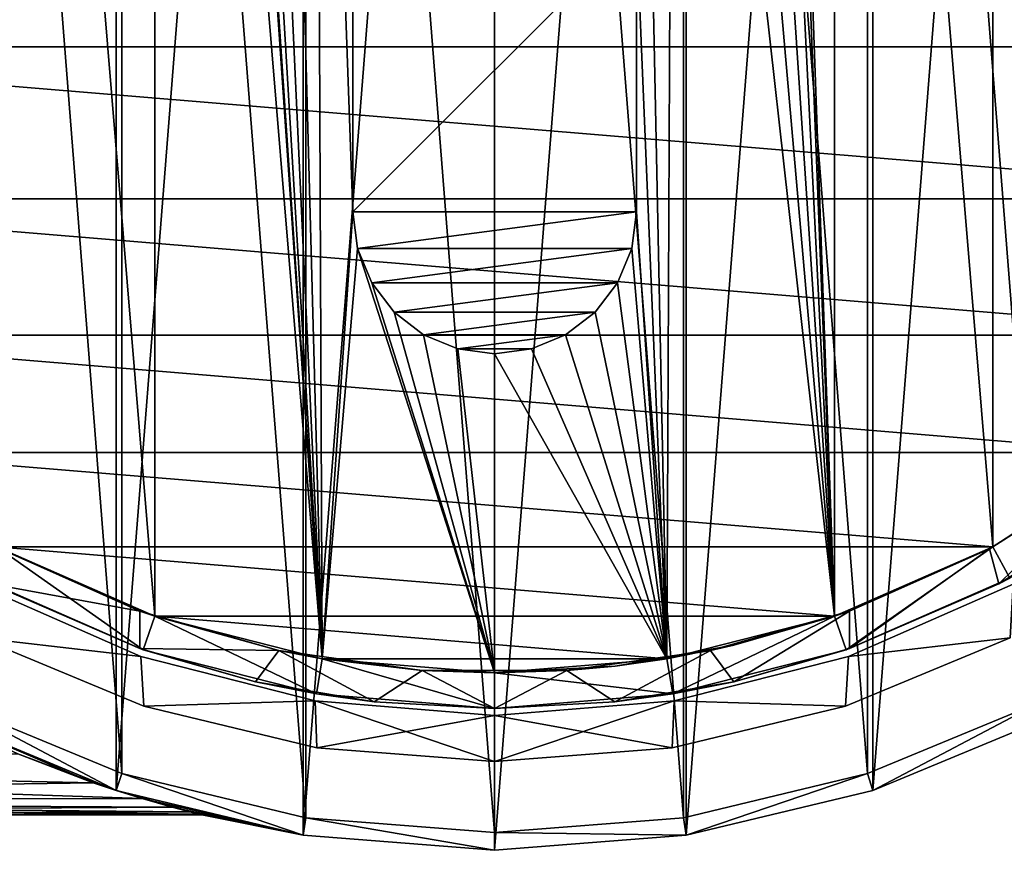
# Model space of a CAD drawing. Header units: millimetres. Extents: x -182 to 217, y -96 to 236.
# Tile 243 of 256: x 193 to 207, y -17 to -6. Entities that reach past the tile are written whole.
import ezdxf

# ---------------------------------------------------------------- set-up
doc = ezdxf.new("R2010")
doc.units = ezdxf.units.MM
doc.header["$LTSCALE"] = 52.148148
for name, color, linetype in [('823', 7, 'CONTINUOUS'), ('824', 7, 'CONTINUOUS'), ('825', 7, 'CONTINUOUS'), ('826', 7, 'CONTINUOUS'), ('827', 7, 'CONTINUOUS'), ('828', 7, 'CONTINUOUS'), ('829', 7, 'CONTINUOUS'), ('830', 7, 'CONTINUOUS'), ('831', 7, 'CONTINUOUS'), ('832', 7, 'CONTINUOUS'), ('834', 7, 'CONTINUOUS'), ('835', 7, 'CONTINUOUS'), ('836', 7, 'CONTINUOUS'), ('850', 7, 'CONTINUOUS'), ('851', 7, 'CONTINUOUS'), ('860', 7, 'CONTINUOUS'), ('861', 7, 'CONTINUOUS'), ('862', 7, 'CONTINUOUS'), ('863', 7, 'CONTINUOUS'), ('864', 7, 'CONTINUOUS'), ('865', 7, 'CONTINUOUS'), ('866', 7, 'CONTINUOUS'), ('876', 7, 'CONTINUOUS'), ('877', 7, 'CONTINUOUS'), ('878', 7, 'CONTINUOUS'), ('881', 7, 'CONTINUOUS'), ('884', 7, 'CONTINUOUS'), ('885', 7, 'CONTINUOUS'), ('886', 7, 'CONTINUOUS'), ('887', 7, 'CONTINUOUS'), ('888', 7, 'CONTINUOUS'), ('889', 7, 'CONTINUOUS'), ('890', 7, 'CONTINUOUS')]:
    doc.layers.add(name, color=color, linetype=linetype)

msp = doc.modelspace()

# ---------------------------------------------------------------- linework, layer by layer
at = {"layer": '823', "color": 7, "linetype": 'CONTINUOUS', "true_color": 0xaaaaaa}
for points in [[(200, 17.25, -69.5), (200, -17.25, -69.5), (197.302, -17.038, -69.5), (200, 17.25, -69.5)], [(197.302, 17.038, -69.5), (200, 17.25, -69.5), (197.302, -17.038, -69.5), (197.302, 17.038, -69.5)], [(202.698, 17.038, -69.5), (200, -17.25, -69.5), (200, 17.25, -69.5), (202.698, 17.038, -69.5)], [(194.67, 16.406, -69.5), (197.302, 17.038, -69.5), (194.67, -16.406, -69.5), (194.67, 16.406, -69.5)], [(194.67, -16.406, -69.5), (197.302, 17.038, -69.5), (197.302, -17.038, -69.5), (194.67, -16.406, -69.5)], [(202.698, -17.038, -69.5), (200, -17.25, -69.5), (202.698, 17.038, -69.5), (202.698, -17.038, -69.5)], [(205.33, 16.406, -69.5), (202.698, -17.038, -69.5), (202.698, 17.038, -69.5), (205.33, 16.406, -69.5)], [(192.169, 15.37, -69.5), (194.67, 16.406, -69.5), (192.169, -15.37, -69.5), (192.169, 15.37, -69.5)], [(192.169, -15.37, -69.5), (194.67, 16.406, -69.5), (194.67, -16.406, -69.5), (192.169, -15.37, -69.5)], [(205.33, -16.406, -69.5), (202.698, -17.038, -69.5), (205.33, 16.406, -69.5), (205.33, -16.406, -69.5)], [(207.831, 15.37, -69.5), (205.33, -16.406, -69.5), (205.33, 16.406, -69.5), (207.831, 15.37, -69.5)], [(207.831, -15.37, -69.5), (205.33, -16.406, -69.5), (207.831, 15.37, -69.5), (207.831, -15.37, -69.5)]]:
    msp.add_3dface(points, dxfattribs=at)
at = {"layer": '824', "color": 7, "linetype": 'CONTINUOUS', "true_color": 0xaaaaaa}
for points in [[(192.169, -15.37, 29.5), (194.67, -16.406, 29.5), (192.282, -15.147, 29.5), (192.169, -15.37, 29.5)], [(192.282, -15.147, 29.5), (194.67, -16.406, 29.5), (194.747, -16.168, 29.5), (192.282, -15.147, 29.5)], [(205.253, -16.168, 29.5), (205.33, -16.406, 29.5), (207.718, -15.147, 29.5), (205.253, -16.168, 29.5)], [(205.33, -16.406, 29.5), (207.831, -15.37, 29.5), (207.718, -15.147, 29.5), (205.33, -16.406, 29.5)], [(194.67, -16.406, 29.5), (197.302, -17.038, 29.5), (194.747, -16.168, 29.5), (194.67, -16.406, 29.5)], [(194.747, -16.168, 29.5), (197.302, -17.038, 29.5), (197.341, -16.791, 29.5), (194.747, -16.168, 29.5)], [(202.659, -16.791, 29.5), (202.698, -17.038, 29.5), (205.253, -16.168, 29.5), (202.659, -16.791, 29.5)], [(202.698, -17.038, 29.5), (205.33, -16.406, 29.5), (205.253, -16.168, 29.5), (202.698, -17.038, 29.5)], [(197.302, -17.038, 29.5), (200, -17.25, 29.5), (197.341, -16.791, 29.5), (197.302, -17.038, 29.5)], [(200, -17.25, 29.5), (200, -17, 29.5), (197.341, -16.791, 29.5), (200, -17.25, 29.5)], [(200, -17, 29.5), (202.698, -17.038, 29.5), (202.659, -16.791, 29.5), (200, -17, 29.5)], [(200, -17.25, 29.5), (202.698, -17.038, 29.5), (200, -17, 29.5), (200, -17.25, 29.5)]]:
    msp.add_3dface(points, dxfattribs=at)
at = {"layer": '825', "color": 7, "linetype": 'CONTINUOUS', "true_color": 0xaaaaaa}
for points in [[(205.33, -16.406, -69.5), (207.831, -15.37, -69.5), (205.33, -16.406, 29.5), (205.33, -16.406, -69.5)], [(207.831, -15.37, -69.5), (207.831, -15.37, 29.5), (205.33, -16.406, 29.5), (207.831, -15.37, -69.5)], [(202.698, -17.038, -69.5), (205.33, -16.406, -69.5), (202.698, -17.038, 29.5), (202.698, -17.038, -69.5)], [(205.33, -16.406, -69.5), (205.33, -16.406, 29.5), (202.698, -17.038, 29.5), (205.33, -16.406, -69.5)], [(200, -17.25, -69.5), (202.698, -17.038, -69.5), (200, -17.25, 29.5), (200, -17.25, -69.5)], [(200, -17.25, 29.5), (202.698, -17.038, -69.5), (202.698, -17.038, 29.5), (200, -17.25, 29.5)]]:
    msp.add_3dface(points, dxfattribs=at)
at = {"layer": '826', "color": 7, "linetype": 'CONTINUOUS', "true_color": 0xaaaaaa}
for points in [[(192.169, -15.37, -69.5), (194.67, -16.406, -69.5), (193.282, -15.888, 0.697), (192.169, -15.37, -69.5)], [(194.67, -16.406, 29.5), (192.169, -15.37, 29.5), (194.346, -16.297, 9.869), (194.67, -16.406, 29.5)], [(194.346, -16.297, 9.869), (192.169, -15.37, 29.5), (193.284, -15.889, 11.301), (194.346, -16.297, 9.869)], [(193.282, -15.888, 0.697), (194.67, -16.406, -69.5), (194.346, -16.297, 2.13), (193.282, -15.888, 0.697)], [(194.346, -16.297, 2.13), (194.67, -16.406, -69.5), (195.035, -16.52, 3.233), (194.346, -16.297, 2.13)], [(195.035, -16.52, 8.766), (194.67, -16.406, 29.5), (194.346, -16.297, 9.869), (195.035, -16.52, 8.766)], [(194.67, -16.406, -69.5), (197.302, -17.038, -69.5), (195.035, -16.52, 3.233), (194.67, -16.406, -69.5)], [(197.302, -17.038, 29.5), (194.67, -16.406, 29.5), (195.877, -16.75, 6), (197.302, -17.038, 29.5)], [(195.877, -16.75, 6), (194.67, -16.406, 29.5), (195.836, -16.74, 6.58), (195.877, -16.75, 6)], [(195.836, -16.74, 6.58), (194.67, -16.406, 29.5), (195.706, -16.707, 7.198), (195.836, -16.74, 6.58)], [(195.706, -16.707, 7.198), (194.67, -16.406, 29.5), (195.458, -16.641, 7.906), (195.706, -16.707, 7.198)], [(195.458, -16.641, 7.906), (194.67, -16.406, 29.5), (195.035, -16.52, 8.766), (195.458, -16.641, 7.906)], [(195.035, -16.52, 3.233), (197.302, -17.038, -69.5), (195.458, -16.641, 4.094), (195.035, -16.52, 3.233)], [(195.458, -16.641, 4.094), (197.302, -17.038, -69.5), (195.706, -16.707, 4.802), (195.458, -16.641, 4.094)], [(195.706, -16.707, 4.802), (197.302, -17.038, -69.5), (195.836, -16.74, 5.42), (195.706, -16.707, 4.802)], [(197.302, -17.038, -69.5), (195.877, -16.75, 6), (195.836, -16.74, 5.42), (197.302, -17.038, -69.5)], [(197.302, -17.038, -69.5), (197.302, -17.038, 29.5), (195.877, -16.75, 6), (197.302, -17.038, -69.5)], [(197.302, -17.038, -69.5), (200, -17.25, -69.5), (197.302, -17.038, 29.5), (197.302, -17.038, -69.5)], [(200, -17.25, -69.5), (200, -17.25, 29.5), (197.302, -17.038, 29.5), (200, -17.25, -69.5)]]:
    msp.add_3dface(points, dxfattribs=at)
at = {"layer": '827', "color": 7, "linetype": 'CONTINUOUS', "true_color": 0xaaaaaa}
for points in [[(192.98, 12.972, -67), (195.211, -13.951, -67), (195.211, 13.951, -67), (192.98, 12.972, -67)], [(195.211, -13.951, -67), (197.572, -14.549, -67), (195.211, 13.951, -67), (195.211, -13.951, -67)], [(195.211, 13.951, -67), (197.572, -14.549, -67), (196, 8.25, -67), (195.211, 13.951, -67)], [(204.789, -13.951, -67), (204.789, 13.951, -67), (204, 8.25, -67), (204.789, -13.951, -67)], [(207.02, 12.972, -67), (204.789, 13.951, -67), (207.02, -12.972, -67), (207.02, 12.972, -67)], [(207.02, -12.972, -67), (204.789, 13.951, -67), (204.789, -13.951, -67), (207.02, -12.972, -67)], [(192.98, -12.972, -67), (195.211, -13.951, -67), (192.98, 12.972, -67), (192.98, -12.972, -67)], [(209.06, 11.64, -67), (207.02, 12.972, -67), (209.06, -11.64, -67), (209.06, 11.64, -67)], [(209.06, -11.64, -67), (207.02, 12.972, -67), (207.02, -12.972, -67), (209.06, -11.64, -67)], [(196, 8.25, -67), (197.572, -14.549, -67), (196.068, 7.732, -67), (196, 8.25, -67)], [(203.932, 7.732, -67), (204.789, -13.951, -67), (204, 8.25, -67), (203.932, 7.732, -67)], [(196.068, 7.732, -67), (197.572, -14.549, -67), (196.268, 7.25, -67), (196.068, 7.732, -67)], [(203.732, 7.25, -67), (204.789, -13.951, -67), (203.932, 7.732, -67), (203.732, 7.25, -67)], [(196.268, 7.25, -67), (197.572, -14.549, -67), (196.586, 6.836, -67), (196.268, 7.25, -67)], [(203.414, 6.836, -67), (204.789, -13.951, -67), (203.732, 7.25, -67), (203.414, 6.836, -67)], [(196.586, 6.836, -67), (197.572, -14.549, -67), (197, 6.518, -67), (196.586, 6.836, -67)], [(203, 6.518, -67), (204.789, -13.951, -67), (203.414, 6.836, -67), (203, 6.518, -67)], [(197, 6.518, -67), (197.572, -14.549, -67), (197.482, 6.318, -67), (197, 6.518, -67)], [(202.518, 6.318, -67), (204.789, -13.951, -67), (203, 6.518, -67), (202.518, 6.318, -67)], [(197.572, -14.549, -67), (198, -8.25, -67), (197.482, 6.318, -67), (197.572, -14.549, -67)], [(198, -8.25, -67), (198, -4.25, -67), (197.482, 6.318, -67), (198, -8.25, -67)], [(202, 6.25, -67), (202.428, -14.549, -67), (202.518, 6.318, -67), (202, 6.25, -67)], [(202, -4.25, -67), (202.428, -14.549, -67), (202, 6.25, -67), (202, -4.25, -67)], [(202.428, -14.549, -67), (204.789, -13.951, -67), (202.518, 6.318, -67), (202.428, -14.549, -67)], [(202, -8.25, -67), (202.428, -14.549, -67), (202, -4.25, -67), (202, -8.25, -67)], [(198, -8.25, -67), (197.572, -14.549, -67), (198.068, -8.768, -67), (198, -8.25, -67)], [(201.932, -8.768, -67), (202.428, -14.549, -67), (202, -8.25, -67), (201.932, -8.768, -67)], [(197.572, -14.549, -67), (200, -14.75, -67), (198.068, -8.768, -67), (197.572, -14.549, -67)], [(198.068, -8.768, -67), (200, -14.75, -67), (198.268, -9.25, -67), (198.068, -8.768, -67)], [(201.732, -9.25, -67), (202.428, -14.549, -67), (201.932, -8.768, -67), (201.732, -9.25, -67)], [(198.268, -9.25, -67), (200, -14.75, -67), (198.586, -9.664, -67), (198.268, -9.25, -67)], [(201.414, -9.664, -67), (202.428, -14.549, -67), (201.732, -9.25, -67), (201.414, -9.664, -67)], [(198.586, -9.664, -67), (200, -14.75, -67), (199, -9.982, -67), (198.586, -9.664, -67)], [(201, -9.982, -67), (202.428, -14.549, -67), (201.414, -9.664, -67), (201, -9.982, -67)], [(199, -9.982, -67), (200, -14.75, -67), (199.482, -10.182, -67), (199, -9.982, -67)], [(200.518, -10.182, -67), (202.428, -14.549, -67), (201, -9.982, -67), (200.518, -10.182, -67)], [(199.482, -10.182, -67), (200, -14.75, -67), (200, -10.25, -67), (199.482, -10.182, -67)], [(200, -10.25, -67), (202.428, -14.549, -67), (200.518, -10.182, -67), (200, -10.25, -67)], [(200, -14.75, -67), (202.428, -14.549, -67), (200, -10.25, -67), (200, -14.75, -67)]]:
    msp.add_3dface(points, dxfattribs=at)
at = {"layer": '828', "color": 7, "linetype": 'CONTINUOUS', "true_color": 0xaaaaaa}
for points in [[(209.06, -11.64, -67), (207.02, -12.972, -67), (209.06, -11.64, 24), (209.06, -11.64, -67)], [(209.06, -11.64, 24), (207.02, -12.972, -67), (207.02, -12.972, 24), (209.06, -11.64, 24)], [(207.02, -12.972, -67), (204.789, -13.951, -67), (207.02, -12.972, 24), (207.02, -12.972, -67)], [(207.02, -12.972, 24), (204.789, -13.951, -67), (204.789, -13.951, 24), (207.02, -12.972, 24)], [(204.789, -13.951, -67), (202.428, -14.549, -67), (204.789, -13.951, 24), (204.789, -13.951, -67)], [(204.789, -13.951, 24), (202.428, -14.549, -67), (202.428, -14.549, 24), (204.789, -13.951, 24)], [(202.428, -14.549, -67), (200, -14.75, -67), (202.428, -14.549, 24), (202.428, -14.549, -67)], [(200, -14.75, -67), (200, -14.75, 24), (202.428, -14.549, 24), (200, -14.75, -67)]]:
    msp.add_3dface(points, dxfattribs=at)
at = {"layer": '829', "color": 7, "linetype": 'CONTINUOUS', "true_color": 0xaaaaaa}
for points in [[(195.211, -13.951, -67), (192.98, -12.972, -67), (195.211, -13.951, 24), (195.211, -13.951, -67)], [(195.211, -13.951, 24), (192.98, -12.972, -67), (192.98, -12.972, 24), (195.211, -13.951, 24)], [(197.572, -14.549, -67), (195.211, -13.951, -67), (197.572, -14.549, 24), (197.572, -14.549, -67)], [(197.572, -14.549, 24), (195.211, -13.951, -67), (195.211, -13.951, 24), (197.572, -14.549, 24)], [(200, -14.75, -67), (197.572, -14.549, -67), (200, -14.75, 24), (200, -14.75, -67)], [(200, -14.75, 24), (197.572, -14.549, -67), (197.572, -14.549, 24), (200, -14.75, 24)]]:
    msp.add_3dface(points, dxfattribs=at)
at = {"layer": '830', "color": 7, "linetype": 'CONTINUOUS', "true_color": 0xaaaaaa}
for points in [[(209.06, -11.64, 24), (207.02, -12.972, 24), (207.258, -13.412, 24), (209.06, -11.64, 24)], [(195.048, -14.424, 24), (192.98, -12.972, 24), (192.742, -13.412, 24), (195.048, -14.424, 24)], [(195.211, -13.951, 24), (192.98, -12.972, 24), (195.048, -14.424, 24), (195.211, -13.951, 24)], [(207.02, -12.972, 24), (204.789, -13.951, 24), (204.952, -14.424, 24), (207.02, -12.972, 24)], [(207.258, -13.412, 24), (207.02, -12.972, 24), (204.952, -14.424, 24), (207.258, -13.412, 24)], [(197.49, -15.042, 24), (195.211, -13.951, 24), (195.048, -14.424, 24), (197.49, -15.042, 24)], [(197.572, -14.549, 24), (195.211, -13.951, 24), (197.49, -15.042, 24), (197.572, -14.549, 24)], [(204.789, -13.951, 24), (202.428, -14.549, 24), (202.51, -15.042, 24), (204.789, -13.951, 24)], [(204.952, -14.424, 24), (204.789, -13.951, 24), (202.51, -15.042, 24), (204.952, -14.424, 24)], [(200, -15.25, 24), (197.572, -14.549, 24), (197.49, -15.042, 24), (200, -15.25, 24)], [(200, -14.75, 24), (197.572, -14.549, 24), (200, -15.25, 24), (200, -14.75, 24)], [(202.428, -14.549, 24), (200, -14.75, 24), (202.51, -15.042, 24), (202.428, -14.549, 24)], [(200, -14.75, 24), (200, -15.25, 24), (202.51, -15.042, 24), (200, -14.75, 24)]]:
    msp.add_3dface(points, dxfattribs=at)
at = {"layer": '831', "color": 7, "linetype": 'CONTINUOUS', "true_color": 0xaaaaaa}
for points in [[(209.045, -12.278, 27), (207.258, -13.412, 24), (207.103, -13.495, 27), (209.045, -12.278, 27)], [(207.258, -13.412, 24), (204.952, -14.424, 24), (207.103, -13.495, 27), (207.258, -13.412, 24)], [(204.952, -14.424, 24), (205, -14.407, 24.5), (207.103, -13.495, 27), (204.952, -14.424, 24)], [(205, -14.407, 24.5), (205, -14.407, 27), (207.103, -13.495, 27), (205, -14.407, 24.5)], [(204.952, -14.424, 24), (202.51, -15.042, 24), (203.368, -14.873, 24.5), (204.952, -14.424, 24)], [(205, -14.407, 24.5), (204.952, -14.424, 24), (203.368, -14.873, 24.5), (205, -14.407, 24.5)], [(203.368, -14.873, 24.5), (202.51, -15.042, 24), (201.695, -15.156, 24.5), (203.368, -14.873, 24.5)], [(202.51, -15.042, 24), (200, -15.25, 24), (201.695, -15.156, 24.5), (202.51, -15.042, 24)], [(201.695, -15.156, 24.5), (200, -15.25, 24), (200, -15.25, 24.5), (201.695, -15.156, 24.5)]]:
    msp.add_3dface(points, dxfattribs=at)
at = {"layer": '832', "color": 7, "linetype": 'CONTINUOUS', "true_color": 0xaaaaaa}
for points in [[(195.048, -14.424, 24), (192.742, -13.412, 24), (195, -14.407, 24.5), (195.048, -14.424, 24)], [(195, -14.407, 24.5), (192.742, -13.412, 24), (195, -14.407, 27), (195, -14.407, 24.5)], [(195, -14.407, 27), (192.742, -13.412, 24), (192.897, -13.495, 27), (195, -14.407, 27)], [(196.632, -14.873, 24.5), (195.048, -14.424, 24), (195, -14.407, 24.5), (196.632, -14.873, 24.5)], [(197.49, -15.042, 24), (195.048, -14.424, 24), (196.632, -14.873, 24.5), (197.49, -15.042, 24)], [(198.305, -15.156, 24.5), (197.49, -15.042, 24), (196.632, -14.873, 24.5), (198.305, -15.156, 24.5)], [(200, -15.25, 24), (197.49, -15.042, 24), (200, -15.25, 24.5), (200, -15.25, 24)], [(200, -15.25, 24.5), (197.49, -15.042, 24), (198.305, -15.156, 24.5), (200, -15.25, 24.5)]]:
    msp.add_3dface(points, dxfattribs=at)
at = {"layer": '834', "color": 7, "linetype": 'CONTINUOUS', "true_color": 0xaaaaaa}
for points in [[(202, -8.25, -67), (202, -4.25, -67), (202, -8.25, -69.457), (202, -8.25, -67)], [(202, -4.25, -67), (202, -4.25, -69.457), (202, -8.25, -69.457), (202, -4.25, -67)]]:
    msp.add_3dface(points, dxfattribs=at)
at = {"layer": '835', "color": 7, "linetype": 'CONTINUOUS', "true_color": 0xaaaaaa}
for points in [[(198, -8.25, -67), (198.068, -8.768, -67), (198, -8.25, -69.457), (198, -8.25, -67)], [(198, -8.25, -69.457), (198.068, -8.768, -67), (198.068, -8.768, -69.457), (198, -8.25, -69.457)], [(201.932, -8.768, -67), (202, -8.25, -67), (201.932, -8.768, -69.457), (201.932, -8.768, -67)], [(202, -8.25, -67), (202, -8.25, -69.457), (201.932, -8.768, -69.457), (202, -8.25, -67)], [(198.068, -8.768, -67), (198.268, -9.25, -67), (198.268, -9.25, -69.457), (198.068, -8.768, -67)], [(198.068, -8.768, -69.457), (198.068, -8.768, -67), (198.268, -9.25, -69.457), (198.068, -8.768, -69.457)], [(201.732, -9.25, -67), (201.932, -8.768, -67), (201.732, -9.25, -69.457), (201.732, -9.25, -67)], [(201.732, -9.25, -69.457), (201.932, -8.768, -67), (201.932, -8.768, -69.457), (201.732, -9.25, -69.457)], [(198.268, -9.25, -67), (198.586, -9.664, -67), (198.586, -9.664, -69.457), (198.268, -9.25, -67)], [(198.268, -9.25, -69.457), (198.268, -9.25, -67), (198.586, -9.664, -69.457), (198.268, -9.25, -69.457)], [(201.414, -9.664, -67), (201.732, -9.25, -67), (201.414, -9.664, -69.457), (201.414, -9.664, -67)], [(201.414, -9.664, -69.457), (201.732, -9.25, -67), (201.732, -9.25, -69.457), (201.414, -9.664, -69.457)], [(198.586, -9.664, -67), (199, -9.982, -67), (198.586, -9.664, -69.457), (198.586, -9.664, -67)], [(198.586, -9.664, -69.457), (199, -9.982, -67), (199, -9.982, -69.457), (198.586, -9.664, -69.457)], [(201, -9.982, -67), (201.414, -9.664, -67), (201, -9.982, -69.457), (201, -9.982, -67)], [(201, -9.982, -69.457), (201.414, -9.664, -67), (201.414, -9.664, -69.457), (201, -9.982, -69.457)], [(199, -9.982, -67), (199.482, -10.182, -67), (199, -9.982, -69.457), (199, -9.982, -67)], [(199, -9.982, -69.457), (199.482, -10.182, -67), (199.482, -10.182, -69.457), (199, -9.982, -69.457)], [(200.518, -10.182, -67), (201, -9.982, -67), (200.518, -10.182, -69.457), (200.518, -10.182, -67)], [(200.518, -10.182, -69.457), (201, -9.982, -67), (201, -9.982, -69.457), (200.518, -10.182, -69.457)], [(199.482, -10.182, -67), (200, -10.25, -67), (199.482, -10.182, -69.457), (199.482, -10.182, -67)], [(199.482, -10.182, -69.457), (200, -10.25, -67), (200, -10.25, -69.457), (199.482, -10.182, -69.457)], [(200, -10.25, -67), (200.518, -10.182, -67), (200, -10.25, -69.457), (200, -10.25, -67)], [(200, -10.25, -69.457), (200.518, -10.182, -67), (200.518, -10.182, -69.457), (200, -10.25, -69.457)]]:
    msp.add_3dface(points, dxfattribs=at)
at = {"layer": '836', "color": 7, "linetype": 'CONTINUOUS', "true_color": 0xaaaaaa}
for points in [[(198, -4.25, -67), (198, -8.25, -67), (198, -4.25, -69.457), (198, -4.25, -67)], [(198, -4.25, -69.457), (198, -8.25, -67), (198, -8.25, -69.457), (198, -4.25, -69.457)]]:
    msp.add_3dface(points, dxfattribs=at)
at = {"layer": '850', "color": 7, "linetype": 'CONTINUOUS', "true_color": 0xaaaaaa}
for points in [[(194.346, -16.297, 9.869), (193.284, -15.889, 11.301), (177.5, -15.93, 11.176), (194.346, -16.297, 9.869)], [(177.5, -16.544, 8.62), (194.346, -16.297, 9.869), (177.5, -15.93, 11.176), (177.5, -16.544, 8.62)], [(195.035, -16.52, 8.766), (194.346, -16.297, 9.869), (177.5, -16.544, 8.62), (195.035, -16.52, 8.766)], [(195.458, -16.641, 7.906), (195.035, -16.52, 8.766), (177.5, -16.544, 8.62), (195.458, -16.641, 7.906)], [(177.5, -16.75, 6), (195.458, -16.641, 7.906), (177.5, -16.544, 8.62), (177.5, -16.75, 6)], [(195.706, -16.707, 7.198), (195.458, -16.641, 7.906), (177.5, -16.75, 6), (195.706, -16.707, 7.198)], [(195.836, -16.74, 6.58), (195.706, -16.707, 7.198), (177.5, -16.75, 6), (195.836, -16.74, 6.58)], [(195.877, -16.75, 6), (195.836, -16.74, 6.58), (177.5, -16.75, 6), (195.877, -16.75, 6)]]:
    msp.add_3dface(points, dxfattribs=at)
at = {"layer": '851', "color": 7, "linetype": 'CONTINUOUS', "true_color": 0xaaaaaa}
for points in [[(193.282, -15.888, 0.697), (194.346, -16.297, 2.13), (177.5, -15.93, 0.824), (193.282, -15.888, 0.697)], [(194.346, -16.297, 2.13), (195.035, -16.52, 3.233), (177.5, -15.93, 0.824), (194.346, -16.297, 2.13)], [(177.5, -15.93, 0.824), (195.035, -16.52, 3.233), (177.5, -16.544, 3.38), (177.5, -15.93, 0.824)], [(195.035, -16.52, 3.233), (195.458, -16.641, 4.094), (177.5, -16.544, 3.38), (195.035, -16.52, 3.233)], [(195.836, -16.74, 5.42), (195.877, -16.75, 6), (177.5, -16.544, 3.38), (195.836, -16.74, 5.42)], [(195.877, -16.75, 6), (177.5, -16.75, 6), (177.5, -16.544, 3.38), (195.877, -16.75, 6)], [(195.458, -16.641, 4.094), (195.706, -16.707, 4.802), (177.5, -16.544, 3.38), (195.458, -16.641, 4.094)], [(195.706, -16.707, 4.802), (195.836, -16.74, 5.42), (177.5, -16.544, 3.38), (195.706, -16.707, 4.802)]]:
    msp.add_3dface(points, dxfattribs=at)
at = {"layer": '860', "color": 7, "linetype": 'CONTINUOUS', "true_color": 0xaaaaaa}
for points in [[(195, -13.877, 27), (192.897, -13.495, 27), (193.028, -12.998, 27), (195, -13.877, 27)], [(195, -14.407, 27), (192.897, -13.495, 27), (195, -13.877, 27), (195, -14.407, 27)]]:
    msp.add_3dface(points, dxfattribs=at)
at = {"layer": '861', "color": 7, "linetype": 'CONTINUOUS', "true_color": 0xaaaaaa}
for points in [[(192.282, -15.147, 29.5), (194.747, -16.168, 29.5), (192.282, -15.147, 31.5), (192.282, -15.147, 29.5)], [(192.282, -15.147, 31.5), (194.747, -16.168, 29.5), (194.747, -16.168, 31.5), (192.282, -15.147, 31.5)], [(194.747, -16.168, 29.5), (197.341, -16.791, 29.5), (194.747, -16.168, 31.5), (194.747, -16.168, 29.5)], [(194.747, -16.168, 31.5), (197.341, -16.791, 29.5), (197.341, -16.791, 31.5), (194.747, -16.168, 31.5)], [(197.341, -16.791, 29.5), (200, -17, 29.5), (197.341, -16.791, 31.5), (197.341, -16.791, 29.5)], [(197.341, -16.791, 31.5), (200, -17, 29.5), (200, -17, 31.5), (197.341, -16.791, 31.5)]]:
    msp.add_3dface(points, dxfattribs=at)
at = {"layer": '862', "color": 7, "linetype": 'CONTINUOUS', "true_color": 0xaaaaaa}
for points in [[(200, 17, 31.5), (197.341, 16.791, 31.5), (200, -17, 31.5), (200, 17, 31.5)], [(200, 17, 31.5), (200, -17, 31.5), (202.659, -16.791, 31.5), (200, 17, 31.5)], [(202.659, 16.791, 31.5), (200, 17, 31.5), (202.659, -16.791, 31.5), (202.659, 16.791, 31.5)], [(197.341, 16.791, 31.5), (194.747, 16.168, 31.5), (197.341, -16.791, 31.5), (197.341, 16.791, 31.5)], [(197.341, 16.791, 31.5), (197.341, -16.791, 31.5), (200, -17, 31.5), (197.341, 16.791, 31.5)], [(205.253, 16.168, 31.5), (202.659, 16.791, 31.5), (205.253, -16.168, 31.5), (205.253, 16.168, 31.5)], [(205.253, -16.168, 31.5), (202.659, 16.791, 31.5), (202.659, -16.791, 31.5), (205.253, -16.168, 31.5)], [(194.747, 16.168, 31.5), (192.282, 15.147, 31.5), (194.747, -16.168, 31.5), (194.747, 16.168, 31.5)], [(194.747, 16.168, 31.5), (194.747, -16.168, 31.5), (197.341, -16.791, 31.5), (194.747, 16.168, 31.5)], [(207.718, 15.147, 31.5), (205.253, 16.168, 31.5), (207.718, -15.147, 31.5), (207.718, 15.147, 31.5)], [(207.718, -15.147, 31.5), (205.253, 16.168, 31.5), (205.253, -16.168, 31.5), (207.718, -15.147, 31.5)], [(192.282, 15.147, 31.5), (192.282, -15.147, 31.5), (194.747, -16.168, 31.5), (192.282, 15.147, 31.5)]]:
    msp.add_3dface(points, dxfattribs=at)
at = {"layer": '863', "color": 7, "linetype": 'CONTINUOUS', "true_color": 0xaaaaaa}
for points in [[(214.299, -3.621, 29.5), (213.508, -5.925, 29.5), (185.701, -3.621, 29.5), (214.299, -3.621, 29.5)], [(185.701, -3.621, 29.5), (213.508, -5.925, 29.5), (186.492, -5.925, 29.5), (185.701, -3.621, 29.5)], [(213.508, -5.925, 29.5), (212.348, -8.067, 29.5), (186.492, -5.925, 29.5), (213.508, -5.925, 29.5)], [(186.492, -5.925, 29.5), (212.348, -8.067, 29.5), (187.652, -8.067, 29.5), (186.492, -5.925, 29.5)], [(212.348, -8.067, 29.5), (210.852, -9.99, 29.5), (187.652, -8.067, 29.5), (212.348, -8.067, 29.5)], [(187.652, -8.067, 29.5), (210.852, -9.99, 29.5), (189.148, -9.99, 29.5), (187.652, -8.067, 29.5)], [(210.852, -9.99, 29.5), (209.06, -11.64, 29.5), (189.148, -9.99, 29.5), (210.852, -9.99, 29.5)], [(189.148, -9.99, 29.5), (209.06, -11.64, 29.5), (190.94, -11.64, 29.5), (189.148, -9.99, 29.5)], [(209.06, -11.64, 29.5), (207.02, -12.972, 29.5), (190.94, -11.64, 29.5), (209.06, -11.64, 29.5)], [(190.94, -11.64, 29.5), (207.02, -12.972, 29.5), (192.98, -12.972, 29.5), (190.94, -11.64, 29.5)], [(207.02, -12.972, 29.5), (204.789, -13.951, 29.5), (192.98, -12.972, 29.5), (207.02, -12.972, 29.5)], [(192.98, -12.972, 29.5), (204.789, -13.951, 29.5), (195.211, -13.951, 29.5), (192.98, -12.972, 29.5)], [(204.789, -13.951, 29.5), (202.428, -14.549, 29.5), (195.211, -13.951, 29.5), (204.789, -13.951, 29.5)], [(195.211, -13.951, 29.5), (202.428, -14.549, 29.5), (197.572, -14.549, 29.5), (195.211, -13.951, 29.5)], [(202.428, -14.549, 29.5), (200, -14.75, 29.5), (197.572, -14.549, 29.5), (202.428, -14.549, 29.5)]]:
    msp.add_3dface(points, dxfattribs=at)
at = {"layer": '864', "color": 7, "linetype": 'CONTINUOUS', "true_color": 0xaaaaaa}
for points in [[(193.028, -12.998, 27), (192.98, -12.972, 29.5), (195.211, -13.951, 29.5), (193.028, -12.998, 27)], [(195, -13.877, 27), (193.028, -12.998, 27), (195.211, -13.951, 29.5), (195, -13.877, 27)], [(195, -13.877, 27), (195.211, -13.951, 29.5), (195, -13.877, 24.5), (195, -13.877, 27)], [(195, -13.877, 24.5), (195.211, -13.951, 29.5), (196.961, -14.434, 24.5), (195, -13.877, 24.5)], [(195.211, -13.951, 29.5), (197.572, -14.549, 29.5), (196.961, -14.434, 24.5), (195.211, -13.951, 29.5)], [(205, -13.877, 24.5), (203.039, -14.434, 24.5), (205, -13.877, 27), (205, -13.877, 24.5)], [(205, -13.877, 27), (203.039, -14.434, 24.5), (203.371, -14.36, 27), (205, -13.877, 27)], [(203.371, -14.36, 27), (203.039, -14.434, 24.5), (201.697, -14.652, 27), (203.371, -14.36, 27)], [(196.961, -14.434, 24.5), (197.572, -14.549, 29.5), (198.981, -14.715, 24.5), (196.961, -14.434, 24.5)], [(197.572, -14.549, 29.5), (200, -14.75, 29.5), (198.981, -14.715, 24.5), (197.572, -14.549, 29.5)], [(203.039, -14.434, 24.5), (201.019, -14.715, 24.5), (201.697, -14.652, 27), (203.039, -14.434, 24.5)], [(201.697, -14.652, 27), (201.019, -14.715, 24.5), (200, -14.75, 27), (201.697, -14.652, 27)], [(198.981, -14.715, 24.5), (200, -14.75, 29.5), (200, -14.75, 27), (198.981, -14.715, 24.5)], [(201.019, -14.715, 24.5), (198.981, -14.715, 24.5), (200, -14.75, 27), (201.019, -14.715, 24.5)]]:
    msp.add_3dface(points, dxfattribs=at)
at = {"layer": '865', "color": 7, "linetype": 'CONTINUOUS', "true_color": 0xaaaaaa}
for points in [[(205.253, -16.168, 29.5), (207.718, -15.147, 29.5), (205.253, -16.168, 31.5), (205.253, -16.168, 29.5)], [(207.718, -15.147, 29.5), (207.718, -15.147, 31.5), (205.253, -16.168, 31.5), (207.718, -15.147, 29.5)], [(202.659, -16.791, 29.5), (205.253, -16.168, 29.5), (202.659, -16.791, 31.5), (202.659, -16.791, 29.5)], [(205.253, -16.168, 29.5), (205.253, -16.168, 31.5), (202.659, -16.791, 31.5), (205.253, -16.168, 29.5)], [(200, -17, 29.5), (202.659, -16.791, 29.5), (200, -17, 31.5), (200, -17, 29.5)], [(200, -17, 31.5), (202.659, -16.791, 29.5), (202.659, -16.791, 31.5), (200, -17, 31.5)]]:
    msp.add_3dface(points, dxfattribs=at)
at = {"layer": '866', "color": 7, "linetype": 'CONTINUOUS', "true_color": 0xaaaaaa}
for points in [[(207.02, -12.972, 29.5), (209.06, -11.64, 29.5), (208.795, -11.841, 27), (207.02, -12.972, 29.5)], [(206.972, -12.998, 27), (207.02, -12.972, 29.5), (208.795, -11.841, 27), (206.972, -12.998, 27)], [(204.789, -13.951, 29.5), (207.02, -12.972, 29.5), (205, -13.877, 27), (204.789, -13.951, 29.5)], [(205, -13.877, 27), (207.02, -12.972, 29.5), (206.972, -12.998, 27), (205, -13.877, 27)], [(202.428, -14.549, 29.5), (204.789, -13.951, 29.5), (203.371, -14.36, 27), (202.428, -14.549, 29.5)], [(204.789, -13.951, 29.5), (205, -13.877, 27), (203.371, -14.36, 27), (204.789, -13.951, 29.5)], [(202.428, -14.549, 29.5), (203.371, -14.36, 27), (201.697, -14.652, 27), (202.428, -14.549, 29.5)], [(200, -14.75, 29.5), (202.428, -14.549, 29.5), (200, -14.75, 27), (200, -14.75, 29.5)], [(202.428, -14.549, 29.5), (201.697, -14.652, 27), (200, -14.75, 27), (202.428, -14.549, 29.5)]]:
    msp.add_3dface(points, dxfattribs=at)
at = {"layer": '876', "color": 7, "linetype": 'CONTINUOUS', "true_color": 0xaaaaaa}
for points in [[(195, -14.407, 24.5), (195, -13.877, 24.5), (196.961, -14.434, 24.5), (195, -14.407, 24.5)], [(203.368, -14.873, 24.5), (203.039, -14.434, 24.5), (205, -13.877, 24.5), (203.368, -14.873, 24.5)], [(205, -14.407, 24.5), (203.368, -14.873, 24.5), (205, -13.877, 24.5), (205, -14.407, 24.5)], [(196.632, -14.873, 24.5), (195, -14.407, 24.5), (196.961, -14.434, 24.5), (196.632, -14.873, 24.5)], [(198.305, -15.156, 24.5), (196.632, -14.873, 24.5), (196.961, -14.434, 24.5), (198.305, -15.156, 24.5)], [(198.305, -15.156, 24.5), (196.961, -14.434, 24.5), (198.981, -14.715, 24.5), (198.305, -15.156, 24.5)], [(201.695, -15.156, 24.5), (201.019, -14.715, 24.5), (203.039, -14.434, 24.5), (201.695, -15.156, 24.5)], [(203.368, -14.873, 24.5), (201.695, -15.156, 24.5), (203.039, -14.434, 24.5), (203.368, -14.873, 24.5)], [(200, -15.25, 24.5), (198.305, -15.156, 24.5), (198.981, -14.715, 24.5), (200, -15.25, 24.5)], [(200, -15.25, 24.5), (198.981, -14.715, 24.5), (201.019, -14.715, 24.5), (200, -15.25, 24.5)], [(201.695, -15.156, 24.5), (200, -15.25, 24.5), (201.019, -14.715, 24.5), (201.695, -15.156, 24.5)]]:
    msp.add_3dface(points, dxfattribs=at)
at = {"layer": '877', "color": 7, "linetype": 'CONTINUOUS', "true_color": 0xaaaaaa}
for points in [[(195, -14.407, 24.5), (195, -14.407, 27), (195, -13.877, 24.5), (195, -14.407, 24.5)], [(195, -14.407, 27), (195, -13.877, 27), (195, -13.877, 24.5), (195, -14.407, 27)]]:
    msp.add_3dface(points, dxfattribs=at)
at = {"layer": '878', "color": 7, "linetype": 'CONTINUOUS', "true_color": 0xaaaaaa}
for points in [[(205, -14.407, 27), (205, -14.407, 24.5), (205, -13.877, 27), (205, -14.407, 27)], [(205, -14.407, 24.5), (205, -13.877, 24.5), (205, -13.877, 27), (205, -14.407, 24.5)]]:
    msp.add_3dface(points, dxfattribs=at)
at = {"layer": '881', "color": 7, "linetype": 'CONTINUOUS', "true_color": 0xaaaaaa}
for points in [[(207.103, -13.495, 27), (206.972, -12.998, 27), (208.795, -11.841, 27), (207.103, -13.495, 27)], [(209.045, -12.278, 27), (207.103, -13.495, 27), (208.795, -11.841, 27), (209.045, -12.278, 27)], [(207.103, -13.495, 27), (205, -14.407, 27), (206.972, -12.998, 27), (207.103, -13.495, 27)], [(205, -14.407, 27), (205, -13.877, 27), (206.972, -12.998, 27), (205, -14.407, 27)]]:
    msp.add_3dface(points, dxfattribs=at)
at = {"layer": '884', "linetype": 'CONTINUOUS'}
for points in [[(202, -4.25, -69.457), (198, -4.25, -69.457), (198, -8.25, -69.457), (202, -4.25, -69.457)], [(202, -8.25, -69.457), (202, -4.25, -69.457), (198, -8.25, -69.457), (202, -8.25, -69.457)], [(202, -8.25, -69.457), (198, -8.25, -69.457), (198.068, -8.768, -69.457), (202, -8.25, -69.457)], [(202, -8.25, -69.457), (198.068, -8.768, -69.457), (201.932, -8.768, -69.457), (202, -8.25, -69.457)], [(198.068, -8.768, -69.457), (198.268, -9.25, -69.457), (201.932, -8.768, -69.457), (198.068, -8.768, -69.457)], [(198.268, -9.25, -69.457), (201.732, -9.25, -69.457), (201.932, -8.768, -69.457), (198.268, -9.25, -69.457)], [(198.268, -9.25, -69.457), (198.586, -9.664, -69.457), (201.732, -9.25, -69.457), (198.268, -9.25, -69.457)], [(198.586, -9.664, -69.457), (201.414, -9.664, -69.457), (201.732, -9.25, -69.457), (198.586, -9.664, -69.457)], [(198.586, -9.664, -69.457), (199, -9.982, -69.457), (201.414, -9.664, -69.457), (198.586, -9.664, -69.457)], [(199, -9.982, -69.457), (201, -9.982, -69.457), (201.414, -9.664, -69.457), (199, -9.982, -69.457)], [(199, -9.982, -69.457), (199.482, -10.182, -69.457), (201, -9.982, -69.457), (199, -9.982, -69.457)], [(199.482, -10.182, -69.457), (200.518, -10.182, -69.457), (201, -9.982, -69.457), (199.482, -10.182, -69.457)], [(199.482, -10.182, -69.457), (200, -10.25, -69.457), (200.518, -10.182, -69.457), (199.482, -10.182, -69.457)]]:
    msp.add_3dface(points, dxfattribs=at)
at = {"layer": '885', "color": 7, "linetype": 'CONTINUOUS', "true_color": 0xaaaaaa}
for points in [[(192.694, -13.5, 28), (192.736, -14.256, 28), (195.016, -14.518, 28), (192.694, -13.5, 28)], [(204.984, -14.518, 28), (207.264, -14.256, 28), (207.306, -13.5, 28), (204.984, -14.518, 28)], [(192.736, -14.256, 28), (195.056, -15.217, 28), (195.016, -14.518, 28), (192.736, -14.256, 28)], [(204.944, -15.217, 28), (207.264, -14.256, 28), (204.984, -14.518, 28), (204.944, -15.217, 28)], [(195.016, -14.518, 28), (195.056, -15.217, 28), (197.473, -15.141, 28), (195.016, -14.518, 28)], [(202.527, -15.141, 28), (204.944, -15.217, 28), (204.984, -14.518, 28), (202.527, -15.141, 28)], [(195.056, -15.217, 28), (197.497, -15.803, 28), (197.473, -15.141, 28), (195.056, -15.217, 28)], [(197.497, -15.803, 28), (200, -16, 28), (197.473, -15.141, 28), (197.497, -15.803, 28)], [(200, -16, 28), (200, -15.35, 28), (197.473, -15.141, 28), (200, -16, 28)], [(200, -15.35, 28), (202.503, -15.803, 28), (202.527, -15.141, 28), (200, -15.35, 28)], [(202.503, -15.803, 28), (204.944, -15.217, 28), (202.527, -15.141, 28), (202.503, -15.803, 28)], [(200, -16, 28), (202.503, -15.803, 28), (200, -15.35, 28), (200, -16, 28)]]:
    msp.add_3dface(points, dxfattribs=at)
at = {"layer": '886', "color": 7, "linetype": 'CONTINUOUS', "true_color": 0xaaaaaa}
for points in [[(207.264, -14.256, 28), (204.944, -15.217, 28), (207.264, -14.256, 29.5), (207.264, -14.256, 28)], [(207.264, -14.256, 29.5), (204.944, -15.217, 28), (204.944, -15.217, 29.5), (207.264, -14.256, 29.5)], [(204.944, -15.217, 28), (202.503, -15.803, 28), (204.944, -15.217, 29.5), (204.944, -15.217, 28)], [(204.944, -15.217, 29.5), (202.503, -15.803, 28), (202.503, -15.803, 29.5), (204.944, -15.217, 29.5)], [(202.503, -15.803, 28), (200, -16, 28), (202.503, -15.803, 29.5), (202.503, -15.803, 28)], [(200, -16, 28), (200, -16, 29.5), (202.503, -15.803, 29.5), (200, -16, 28)]]:
    msp.add_3dface(points, dxfattribs=at)
at = {"layer": '887', "color": 7, "linetype": 'CONTINUOUS', "true_color": 0xaaaaaa}
for points in [[(195.056, -15.217, 28), (192.736, -14.256, 28), (195.056, -15.217, 29.5), (195.056, -15.217, 28)], [(195.056, -15.217, 29.5), (192.736, -14.256, 28), (192.736, -14.256, 29.5), (195.056, -15.217, 29.5)], [(197.497, -15.803, 28), (195.056, -15.217, 28), (197.497, -15.803, 29.5), (197.497, -15.803, 28)], [(197.497, -15.803, 29.5), (195.056, -15.217, 28), (195.056, -15.217, 29.5), (197.497, -15.803, 29.5)], [(200, -16, 28), (197.497, -15.803, 28), (200, -16, 29.5), (200, -16, 28)], [(200, -16, 29.5), (197.497, -15.803, 28), (197.497, -15.803, 29.5), (200, -16, 29.5)]]:
    msp.add_3dface(points, dxfattribs=at)
at = {"layer": '888', "color": 7, "linetype": 'CONTINUOUS', "true_color": 0xaaaaaa}
for points in [[(192.694, -13.5, 28), (195.016, -14.518, 28), (192.694, -13.5, 29.5), (192.694, -13.5, 28)], [(192.694, -13.5, 29.5), (195.016, -14.518, 28), (195.016, -14.518, 29.5), (192.694, -13.5, 29.5)], [(195.016, -14.518, 28), (197.473, -15.141, 28), (195.016, -14.518, 29.5), (195.016, -14.518, 28)], [(195.016, -14.518, 29.5), (197.473, -15.141, 28), (197.473, -15.141, 29.5), (195.016, -14.518, 29.5)], [(197.473, -15.141, 28), (200, -15.35, 28), (197.473, -15.141, 29.5), (197.473, -15.141, 28)], [(197.473, -15.141, 29.5), (200, -15.35, 28), (200, -15.35, 29.5), (197.473, -15.141, 29.5)]]:
    msp.add_3dface(points, dxfattribs=at)
at = {"layer": '889', "color": 7, "linetype": 'CONTINUOUS', "true_color": 0xaaaaaa}
for points in [[(192.736, -14.256, 29.5), (192.694, -13.5, 29.5), (195.016, -14.518, 29.5), (192.736, -14.256, 29.5)], [(207.306, -13.5, 29.5), (207.264, -14.256, 29.5), (204.984, -14.518, 29.5), (207.306, -13.5, 29.5)], [(195.056, -15.217, 29.5), (192.736, -14.256, 29.5), (195.016, -14.518, 29.5), (195.056, -15.217, 29.5)], [(207.264, -14.256, 29.5), (204.944, -15.217, 29.5), (204.984, -14.518, 29.5), (207.264, -14.256, 29.5)], [(195.056, -15.217, 29.5), (195.016, -14.518, 29.5), (197.473, -15.141, 29.5), (195.056, -15.217, 29.5)], [(204.984, -14.518, 29.5), (204.944, -15.217, 29.5), (202.527, -15.141, 29.5), (204.984, -14.518, 29.5)], [(197.497, -15.803, 29.5), (195.056, -15.217, 29.5), (197.473, -15.141, 29.5), (197.497, -15.803, 29.5)], [(197.497, -15.803, 29.5), (197.473, -15.141, 29.5), (200, -15.35, 29.5), (197.497, -15.803, 29.5)], [(202.503, -15.803, 29.5), (200, -16, 29.5), (202.527, -15.141, 29.5), (202.503, -15.803, 29.5)], [(200, -16, 29.5), (200, -15.35, 29.5), (202.527, -15.141, 29.5), (200, -16, 29.5)], [(204.944, -15.217, 29.5), (202.503, -15.803, 29.5), (202.527, -15.141, 29.5), (204.944, -15.217, 29.5)], [(200, -16, 29.5), (197.497, -15.803, 29.5), (200, -15.35, 29.5), (200, -16, 29.5)]]:
    msp.add_3dface(points, dxfattribs=at)
at = {"layer": '890', "color": 7, "linetype": 'CONTINUOUS', "true_color": 0xaaaaaa}
for points in [[(204.984, -14.518, 28), (207.306, -13.5, 28), (204.984, -14.518, 29.5), (204.984, -14.518, 28)], [(207.306, -13.5, 28), (207.306, -13.5, 29.5), (204.984, -14.518, 29.5), (207.306, -13.5, 28)], [(202.527, -15.141, 28), (204.984, -14.518, 28), (202.527, -15.141, 29.5), (202.527, -15.141, 28)], [(204.984, -14.518, 28), (204.984, -14.518, 29.5), (202.527, -15.141, 29.5), (204.984, -14.518, 28)], [(200, -15.35, 28), (202.527, -15.141, 28), (200, -15.35, 29.5), (200, -15.35, 28)], [(200, -15.35, 29.5), (202.527, -15.141, 28), (202.527, -15.141, 29.5), (200, -15.35, 29.5)]]:
    msp.add_3dface(points, dxfattribs=at)

doc.saveas('drawing.dxf')
